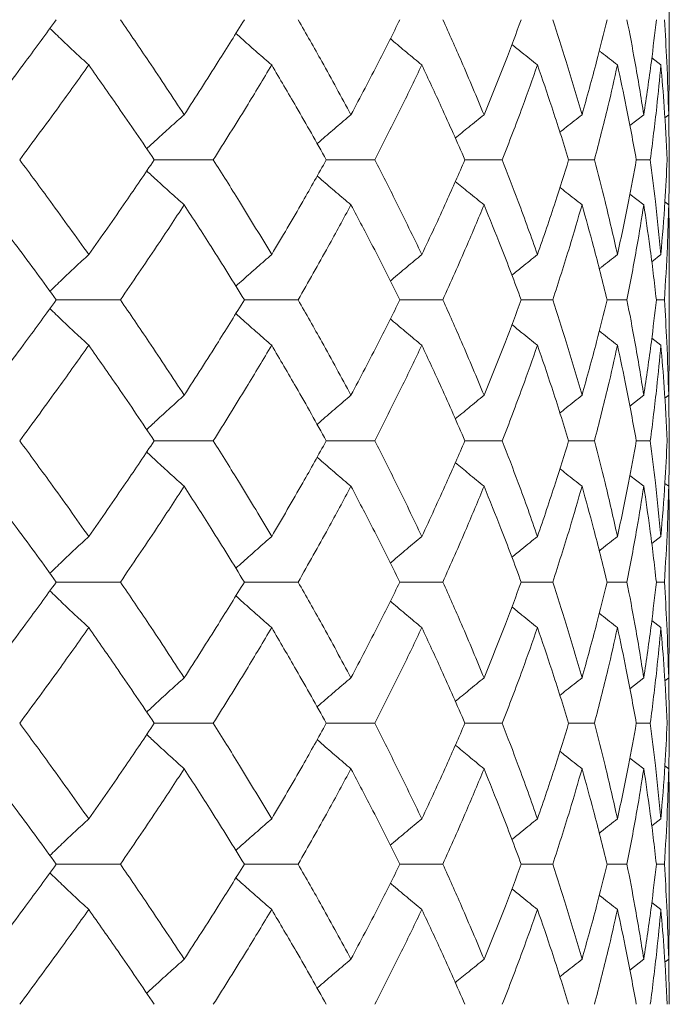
# Model space of a CAD drawing. Header units: inches. Extents: x -3.7 to 22.7, y -9.6 to 17.3.
# Tile 102 of 130: x 13.932 to 14.214, y -0.362 to 0.064. Entities that reach past the tile are written whole.
import ezdxf

# ---------------------------------------------------------------- set-up
doc = ezdxf.new("R2010")
doc.units = ezdxf.units.IN
doc.header["$MEASUREMENT"] = 0

msp = doc.modelspace()

# ---------------------------------------------------------------- linework, layer by layer
at = {"color": 7, "linetype": 'Continuous', "lineweight": 15}
for p, q in [((14.21354, 0.04384), (14.21354, 0.08481)), ((14.20993, 0.04471), (14.206, 0.04774)), ((14.21331, 0.02319), (14.21352, 0.04384)), ((14.20253, 0.02319), (14.19649, 0.01852)), ((14.21331, 0.02319), (14.21163, 0.0219)), ((14.21354, 0.00368), (14.21331, 0.02366)), ((13.99062, 0.00368), (14.01617, 0.00368)), ((14.06509, 0.00368), (14.08606, 0.00368)), ((14.12511, 0.00368), (14.14127, 0.00368)), ((14.17, 0.00368), (14.18118, 0.00368)), ((14.19929, 0.00368), (14.20536, 0.00368)), ((14.20253, -0.01582), (14.19652, -0.01118)), ((14.21331, -0.01582), (14.21167, -0.01456)), ((14.20993, -0.03734), (14.20595, -0.04041)), ((14.21354, -0.07745), (14.21354, -0.03647)), ((13.94821, -0.05694), (13.97596, -0.05694)), ((14.02962, -0.05694), (14.05291, -0.05694)), ((14.09695, -0.05694), (14.11554, -0.05694)), ((14.14948, -0.05694), (14.16316, -0.05694)), ((14.18662, -0.05694), (14.19525, -0.05694)), ((14.20798, -0.05694), (14.21146, -0.05694)), ((14.20993, -0.07657), (14.206, -0.07353)), ((14.21331, -0.09821), (14.21352, -0.07745)), ((14.21354, -0.11789), (14.21331, -0.09774)), ((14.20253, -0.09821), (14.19649, -0.10292)), ((14.21331, -0.09821), (14.21163, -0.09951)), ((13.99062, -0.11789), (14.01617, -0.11789)), ((14.06509, -0.11789), (14.08606, -0.11789)), ((14.12511, -0.11789), (14.14127, -0.11789)), ((14.17, -0.11789), (14.18118, -0.11789)), ((14.19929, -0.11789), (14.20536, -0.11789)), ((14.20253, -0.1376), (14.19652, -0.13291)), ((14.21331, -0.1376), (14.21167, -0.13633)), ((14.20993, -0.1593), (14.20596, -0.16238)), ((14.21354, -0.19962), (14.21354, -0.15842)), ((13.94821, -0.17902), (13.97596, -0.17902)), ((14.02962, -0.17902), (14.05291, -0.17902)), ((14.09695, -0.17902), (14.11554, -0.17902)), ((14.14948, -0.17902), (14.16316, -0.17902)), ((14.18662, -0.17902), (14.19525, -0.17902)), ((14.20798, -0.17902), (14.21146, -0.17902)), ((14.20993, -0.19874), (14.206, -0.19569)), ((14.21331, -0.22044), (14.21352, -0.19962)), ((14.20253, -0.22044), (14.19649, -0.22515)), ((14.21331, -0.22044), (14.21163, -0.22174)), ((14.21354, -0.24014), (14.21331, -0.21996)), ((13.99062, -0.24014), (14.01617, -0.24014)), ((14.06509, -0.24014), (14.08606, -0.24014)), ((14.12511, -0.24014), (14.14127, -0.24014)), ((14.17, -0.24014), (14.18118, -0.24014)), ((14.19929, -0.24014), (14.20536, -0.24014)), ((14.20253, -0.25983), (14.19652, -0.25515)), ((14.21331, -0.25983), (14.21167, -0.25856)), ((14.21354, -0.32156), (14.21354, -0.28059)), ((14.20993, -0.28146), (14.20596, -0.28454)), ((13.94821, -0.3011), (13.97596, -0.3011)), ((14.02962, -0.3011), (14.05291, -0.3011)), ((14.09695, -0.3011), (14.11554, -0.3011)), ((14.14948, -0.3011), (14.16316, -0.3011)), ((14.18662, -0.3011), (14.19525, -0.3011)), ((14.20798, -0.3011), (14.21146, -0.3011)), ((14.20993, -0.32069), (14.206, -0.31766)), ((14.21331, -0.34221), (14.21352, -0.32156)), ((14.20253, -0.34221), (14.19649, -0.34688)), ((14.21331, -0.34221), (14.21163, -0.3435)), ((14.21354, -0.36172), (14.21332, -0.34238))]:
    msp.add_line(p, q, dxfattribs=at)
for points, knots in [([(13.9176, 0.02319), (13.92342, 0.03085), (13.93381, 0.04454), (13.94381, 0.05826), (13.94821, 0.0643)], [0, 0, 0, 0, 0.559527, 1, 1, 1, 1]), ([(14.00358, 0.02319), (13.99853, 0.03085), (13.9895, 0.04454), (13.9801, 0.05826), (13.97596, 0.0643)], [0, 0, 0, 0, 0.559527, 1, 1, 1, 1]), ([(14.00358, 0.02319), (14.00854, 0.03085), (14.01742, 0.04454), (14.02589, 0.05826), (14.02962, 0.0643)], [0, 0, 0, 0, 0.559527, 1, 1, 1, 1]), ([(14.07577, 0.02319), (14.07161, 0.03085), (14.06419, 0.04454), (14.05636, 0.05826), (14.05291, 0.0643)], [0, 0, 0, 0, 0.559527, 1, 1, 1, 1]), ([(14.07577, 0.02319), (14.07983, 0.03085), (14.0871, 0.04454), (14.09394, 0.05826), (14.09695, 0.0643)], [0, 0, 0, 0, 0.559527, 1, 1, 1, 1]), ([(14.13338, 0.02319), (14.13017, 0.03085), (14.12443, 0.04454), (14.11826, 0.05826), (14.11554, 0.0643)], [0, 0, 0, 0, 0.559527, 1, 1, 1, 1]), ([(14.13338, 0.02319), (14.1365, 0.03085), (14.14208, 0.04454), (14.14722, 0.05826), (14.14948, 0.0643)], [0, 0, 0, 0, 0.559527, 1, 1, 1, 1]), ([(14.17579, 0.02319), (14.17356, 0.03085), (14.16956, 0.04454), (14.16512, 0.05826), (14.16316, 0.0643)], [0, 0, 0, 0, 0.5595273, 1, 1, 1, 1]), ([(14.17579, 0.02319), (14.17794, 0.03085), (14.18177, 0.04454), (14.18514, 0.05826), (14.18662, 0.0643)], [0, 0, 0, 0, 0.559527, 1, 1, 1, 1]), ([(14.20253, 0.02319), (14.2013, 0.03085), (14.19909, 0.04454), (14.19643, 0.05826), (14.19525, 0.0643)], [0, 0, 0, 0, 0.559527, 1, 1, 1, 1]), ([(14.20253, 0.02319), (14.20367, 0.03085), (14.20571, 0.04454), (14.20729, 0.05826), (14.20798, 0.0643)], [0, 0, 0, 0, 0.559527, 1, 1, 1, 1]), ([(14.21331, 0.02319), (14.21309, 0.03085), (14.21269, 0.04454), (14.21184, 0.05826), (14.21146, 0.0643)], [0, 0, 0, 0, 0.559527, 1, 1, 1, 1]), ([(13.96226, 0.04471), (13.96031, 0.04651), (13.95642, 0.05011), (13.95082, 0.05538), (13.94718, 0.05888), (13.94546, 0.06054)], [0, 0, 0, 0, 0.344955, 0.68991, 1, 1, 1, 1]), ([(14.04145, 0.04471), (14.03938, 0.04651), (14.03523, 0.05011), (14.03006, 0.05467), (14.02698, 0.05745), (14.02594, 0.05839)], [0, 0, 0, 0, 0.398509, 0.7970181, 1, 1, 1, 1]), ([(14.10644, 0.04471), (14.10427, 0.04651), (14.09992, 0.05011), (14.09538, 0.05391), (14.09303, 0.05593), (14.09282, 0.0561)], [0, 0, 0, 0, 0.4773655, 0.954731, 1, 1, 1, 1]), ([(14.15652, 0.04471), (14.15426, 0.0465), (14.15055, 0.04946), (14.14687, 0.05246), (14.14543, 0.05363)], [0, 0, 0, 0, 0.608395, 1, 1, 1, 1]), ([(14.19114, 0.04471), (14.18883, 0.0465), (14.18619, 0.04855), (14.18358, 0.05062), (14.18326, 0.05088)], [0, 0, 0, 0, 0.877599, 1, 1, 1, 1]), ([(13.93236, 0.00368), (13.93804, 0.01132), (13.9482, 0.02498), (13.95796, 0.03867), (13.96226, 0.04471)], [0, 0, 0, 0, 0.559462, 1, 1, 1, 1]), ([(13.99062, 0.00368), (13.98543, 0.01132), (13.97616, 0.02498), (13.96651, 0.03867), (13.96226, 0.04471)], [0, 0, 0, 0, 0.559462, 1, 1, 1, 1]), ([(14.01617, 0.00368), (14.021, 0.01132), (14.02962, 0.02498), (14.03783, 0.03867), (14.04145, 0.04471)], [0, 0, 0, 0, 0.559462, 1, 1, 1, 1]), ([(14.06509, 0.00368), (14.06079, 0.01132), (14.0531, 0.02498), (14.04501, 0.03867), (14.04145, 0.04471)], [0, 0, 0, 0, 0.559462, 1, 1, 1, 1]), ([(14.08606, 0.00368), (14.08998, 0.01132), (14.09698, 0.02498), (14.10355, 0.03867), (14.10644, 0.04471)], [0, 0, 0, 0, 0.559462, 1, 1, 1, 1]), ([(14.12511, 0.00368), (14.12174, 0.01132), (14.11572, 0.02498), (14.10928, 0.03867), (14.10644, 0.04471)], [0, 0, 0, 0, 0.559462, 1, 1, 1, 1]), ([(14.14127, 0.00368), (14.14423, 0.01132), (14.14953, 0.02498), (14.15438, 0.03867), (14.15652, 0.04471)], [0, 0, 0, 0, 0.559462, 1, 1, 1, 1]), ([(14.17, 0.00368), (14.16761, 0.01132), (14.16332, 0.02498), (14.1586, 0.03867), (14.15652, 0.04471)], [0, 0, 0, 0, 0.559462, 1, 1, 1, 1]), ([(14.18118, 0.00368), (14.18316, 0.01132), (14.1867, 0.02498), (14.18979, 0.03867), (14.19114, 0.04471)], [0, 0, 0, 0, 0.559462, 1, 1, 1, 1]), ([(14.19929, 0.00368), (14.1979, 0.01132), (14.1954, 0.02498), (14.19244, 0.03867), (14.19114, 0.04471)], [0, 0, 0, 0, 0.559462, 1, 1, 1, 1]), ([(14.20536, 0.00368), (14.20633, 0.01132), (14.20808, 0.02498), (14.20936, 0.03867), (14.20993, 0.04471)], [0, 0, 0, 0, 0.559462, 1, 1, 1, 1]), ([(14.21266, 0.00368), (14.21227, 0.01132), (14.21158, 0.02498), (14.21043, 0.03867), (14.20993, 0.04471)], [0, 0, 0, 0, 0.559462, 1, 1, 1, 1]), ([(14.00358, 0.02319), (14.00156, 0.02139), (13.99754, 0.0178), (13.99212, 0.0129), (13.98874, 0.00977), (13.98735, 0.00847)], [0, 0, 0, 0, 0.369977, 0.739953, 1, 1, 1, 1]), ([(14.07577, 0.02319), (14.07364, 0.02139), (14.06938, 0.01779), (14.0645, 0.01362), (14.06176, 0.01123), (14.06112, 0.01067)], [0, 0, 0, 0, 0.434088, 0.868175, 1, 1, 1, 1]), ([(14.13338, 0.02319), (14.13116, 0.02139), (14.127, 0.01803), (14.12286, 0.01462), (14.12093, 0.01303)], [0, 0, 0, 0, 0.533578, 1, 1, 1, 1]), ([(14.17579, 0.02319), (14.1735, 0.02139), (14.17029, 0.01888), (14.16711, 0.01633), (14.1662, 0.01561)], [0, 0, 0, 0, 0.713818, 1, 1, 1, 1]), ([(13.96226, -0.03734), (13.95678, -0.02967), (13.947, -0.01598), (13.93683, -0.00232), (13.93236, 0.00368)], [0, 0, 0, 0, 0.560541, 1, 1, 1, 1]), ([(13.96226, -0.03734), (13.96766, -0.02967), (13.97729, -0.01598), (13.98655, -0.00232), (13.99062, 0.00368)], [0, 0, 0, 0, 0.5605414, 1, 1, 1, 1]), ([(14.04145, -0.03734), (14.03684, -0.02967), (14.02861, -0.01598), (14.01997, -0.00232), (14.01617, 0.00368)], [0, 0, 0, 0, 0.560541, 1, 1, 1, 1]), ([(14.04145, -0.03734), (14.04597, -0.02967), (14.05405, -0.01598), (14.06172, -0.00232), (14.06509, 0.00368)], [0, 0, 0, 0, 0.560541, 1, 1, 1, 1]), ([(14.10644, -0.03734), (14.10275, -0.02967), (14.09617, -0.01598), (14.08915, -0.00232), (14.08606, 0.00368)], [0, 0, 0, 0, 0.560541, 1, 1, 1, 1]), ([(14.10644, -0.03734), (14.11004, -0.02967), (14.11647, -0.01598), (14.12247, -0.00232), (14.12511, 0.00368)], [0, 0, 0, 0, 0.560541, 1, 1, 1, 1]), ([(14.15652, -0.03734), (14.15379, -0.02967), (14.14892, -0.01598), (14.1436, -0.00232), (14.14127, 0.00368)], [0, 0, 0, 0, 0.560541, 1, 1, 1, 1]), ([(14.15652, -0.03734), (14.15916, -0.02967), (14.16386, -0.01598), (14.16813, -0.00232), (14.17, 0.00368)], [0, 0, 0, 0, 0.560541, 1, 1, 1, 1]), ([(14.19114, -0.03734), (14.1894, -0.02967), (14.1863, -0.01598), (14.18274, -0.00232), (14.18118, 0.00368)], [0, 0, 0, 0, 0.560541, 1, 1, 1, 1]), ([(14.19114, -0.03734), (14.19279, -0.02967), (14.19572, -0.01598), (14.1982, -0.00232), (14.19929, 0.00368)], [0, 0, 0, 0, 0.560541, 1, 1, 1, 1]), ([(14.20993, -0.03734), (14.2092, -0.02967), (14.2079, -0.01598), (14.20613, -0.00232), (14.20536, 0.00368)], [0, 0, 0, 0, 0.560541, 1, 1, 1, 1]), ([(14.20993, -0.03734), (14.21056, -0.02967), (14.21169, -0.01598), (14.21236, -0.00232), (14.21266, 0.00368)], [0, 0, 0, 0, 0.560541, 1, 1, 1, 1]), ([(14.21334, -0.01575), (14.21336, -0.01527), (14.21356, -0.00879), (14.21355, -0.00232), (14.21354, 0.00368)], [0, 0, 0, 0, 0.072764, 1, 1, 1, 1]), ([(14.00358, -0.01582), (14.00156, -0.01403), (13.99754, -0.01043), (13.99213, -0.00553), (13.98875, -0.00241), (13.98735, -0.00112)], [0, 0, 0, 0, 0.370116, 0.740232, 1, 1, 1, 1]), ([(14.07577, -0.01582), (14.07364, -0.01403), (14.06938, -0.01043), (14.0645, -0.00626), (14.06177, -0.00387), (14.06113, -0.00332)], [0, 0, 0, 0, 0.434401, 0.868802, 1, 1, 1, 1]), ([(14.13338, -0.01582), (14.13116, -0.01403), (14.127, -0.01067), (14.12287, -0.00726), (14.12095, -0.00568)], [0, 0, 0, 0, 0.534283, 1, 1, 1, 1]), ([(14.17579, -0.01582), (14.1735, -0.01403), (14.1703, -0.01152), (14.16712, -0.00898), (14.16622, -0.00826)], [0, 0, 0, 0, 0.715611, 1, 1, 1, 1]), ([(13.94821, -0.05694), (13.9426, -0.04925), (13.93258, -0.03553), (13.92218, -0.02184), (13.9176, -0.01582)], [0, 0, 0, 0, 0.560476, 1, 1, 1, 1]), ([(13.97596, -0.05694), (13.98122, -0.04925), (13.99061, -0.03553), (13.99962, -0.02184), (14.00358, -0.01582)], [0, 0, 0, 0, 0.560476, 1, 1, 1, 1]), ([(14.02962, -0.05694), (14.02486, -0.04925), (14.01638, -0.03553), (14.00749, -0.02184), (14.00358, -0.01582)], [0, 0, 0, 0, 0.560476, 1, 1, 1, 1]), ([(14.05291, -0.05694), (14.05729, -0.04925), (14.0651, -0.03553), (14.07251, -0.02184), (14.07577, -0.01582)], [0, 0, 0, 0, 0.560476, 1, 1, 1, 1]), ([(14.09695, -0.05694), (14.09311, -0.04925), (14.08625, -0.03553), (14.07897, -0.02184), (14.07577, -0.01582)], [0, 0, 0, 0, 0.560476, 1, 1, 1, 1]), ([(14.11554, -0.05694), (14.11899, -0.04925), (14.12514, -0.03553), (14.13087, -0.02184), (14.13338, -0.01582)], [0, 0, 0, 0, 0.560476, 1, 1, 1, 1]), ([(14.14948, -0.05694), (14.14659, -0.04925), (14.14144, -0.03553), (14.13584, -0.02184), (14.13338, -0.01582)], [0, 0, 0, 0, 0.560476, 1, 1, 1, 1]), ([(14.16316, -0.05694), (14.16564, -0.04925), (14.17006, -0.03553), (14.17404, -0.02184), (14.17579, -0.01582)], [0, 0, 0, 0, 0.560476, 1, 1, 1, 1]), ([(14.18662, -0.05694), (14.18472, -0.04925), (14.18133, -0.03553), (14.17748, -0.02184), (14.17579, -0.01582)], [0, 0, 0, 0, 0.560476, 1, 1, 1, 1]), ([(14.19525, -0.05694), (14.19673, -0.04925), (14.19938, -0.03553), (14.20157, -0.02184), (14.20253, -0.01582)], [0, 0, 0, 0, 0.560476, 1, 1, 1, 1]), ([(14.20798, -0.05694), (14.20709, -0.04925), (14.20549, -0.03553), (14.20344, -0.02184), (14.20253, -0.01582)], [0, 0, 0, 0, 0.5604762, 1, 1, 1, 1]), ([(14.21146, -0.05694), (14.21193, -0.04925), (14.21277, -0.03553), (14.21314, -0.02184), (14.21331, -0.01582)], [0, 0, 0, 0, 0.560476, 1, 1, 1, 1]), ([(14.21351, -0.03647), (14.21352, -0.03561), (14.2136, -0.02872), (14.21345, -0.02184), (14.21331, -0.01582)], [0, 0, 0, 0, 0.125443, 1, 1, 1, 1]), ([(13.96226, -0.03734), (13.96031, -0.03914), (13.95642, -0.04274), (13.95081, -0.04802), (13.94717, -0.05152), (13.94545, -0.05318)], [0, 0, 0, 0, 0.344847, 0.689695, 1, 1, 1, 1]), ([(14.04145, -0.03734), (14.03938, -0.03914), (14.03523, -0.04274), (14.03006, -0.0473), (14.02697, -0.05009), (14.02593, -0.05103)], [0, 0, 0, 0, 0.398265, 0.796529, 1, 1, 1, 1]), ([(14.10644, -0.03734), (14.10427, -0.03914), (14.09992, -0.04275), (14.09537, -0.04655), (14.09302, -0.04857), (14.09281, -0.04875)], [0, 0, 0, 0, 0.4768413, 0.9536826, 1, 1, 1, 1]), ([(14.15652, -0.03734), (14.15426, -0.03914), (14.15055, -0.0421), (14.14686, -0.0451), (14.14541, -0.04628)], [0, 0, 0, 0, 0.607204, 1, 1, 1, 1]), ([(14.19114, -0.03734), (14.18883, -0.03914), (14.18618, -0.04119), (14.18356, -0.04328), (14.18323, -0.04354)], [0, 0, 0, 0, 0.874238, 1, 1, 1, 1]), ([(13.9176, -0.09821), (13.92342, -0.09049), (13.9338, -0.07673), (13.94381, -0.06298), (13.94821, -0.05694)], [0, 0, 0, 0, 0.560339, 1, 1, 1, 1]), ([(14.00358, -0.09821), (13.99853, -0.09049), (13.98951, -0.07673), (13.9801, -0.06298), (13.97596, -0.05694)], [0, 0, 0, 0, 0.560339, 1, 1, 1, 1]), ([(14.00358, -0.09821), (14.00855, -0.09049), (14.01741, -0.07673), (14.02589, -0.06298), (14.02962, -0.05694)], [0, 0, 0, 0, 0.560339, 1, 1, 1, 1]), ([(14.07577, -0.09821), (14.07161, -0.09049), (14.0642, -0.07673), (14.05636, -0.06298), (14.05291, -0.05694)], [0, 0, 0, 0, 0.560339, 1, 1, 1, 1]), ([(14.07577, -0.09821), (14.07984, -0.09049), (14.0871, -0.07673), (14.09394, -0.06298), (14.09695, -0.05694)], [0, 0, 0, 0, 0.560339, 1, 1, 1, 1]), ([(14.13338, -0.09821), (14.13017, -0.09049), (14.12443, -0.07673), (14.11826, -0.06298), (14.11554, -0.05694)], [0, 0, 0, 0, 0.560339, 1, 1, 1, 1]), ([(14.13338, -0.09821), (14.13651, -0.09049), (14.14208, -0.07673), (14.14722, -0.06298), (14.14948, -0.05694)], [0, 0, 0, 0, 0.560339, 1, 1, 1, 1]), ([(14.17579, -0.09821), (14.17356, -0.09049), (14.16956, -0.07673), (14.16512, -0.06298), (14.16316, -0.05694)], [0, 0, 0, 0, 0.560339, 1, 1, 1, 1]), ([(14.17579, -0.09821), (14.17794, -0.09049), (14.18176, -0.07673), (14.18514, -0.06298), (14.18662, -0.05694)], [0, 0, 0, 0, 0.560339, 1, 1, 1, 1]), ([(14.20253, -0.09821), (14.2013, -0.09049), (14.19909, -0.07673), (14.19642, -0.06298), (14.19525, -0.05694)], [0, 0, 0, 0, 0.560339, 1, 1, 1, 1]), ([(14.20253, -0.09821), (14.20367, -0.09049), (14.20571, -0.07673), (14.20729, -0.06298), (14.20798, -0.05694)], [0, 0, 0, 0, 0.560339, 1, 1, 1, 1]), ([(14.21331, -0.09821), (14.21309, -0.09049), (14.21269, -0.07673), (14.21184, -0.06298), (14.21146, -0.05694)], [0, 0, 0, 0, 0.560339, 1, 1, 1, 1]), ([(13.96226, -0.07657), (13.96032, -0.07477), (13.95643, -0.07116), (13.95082, -0.06588), (13.94718, -0.06237), (13.94546, -0.0607)], [0, 0, 0, 0, 0.344722, 0.689444, 1, 1, 1, 1]), ([(14.04145, -0.07657), (14.03938, -0.07477), (14.03524, -0.07116), (14.03007, -0.06659), (14.02699, -0.0638), (14.02594, -0.06286)], [0, 0, 0, 0, 0.398231, 0.796462, 1, 1, 1, 1]), ([(14.10644, -0.07657), (14.10427, -0.07477), (14.09992, -0.07116), (14.09538, -0.06735), (14.09303, -0.06533), (14.09283, -0.06515)], [0, 0, 0, 0, 0.477008, 0.954016, 1, 1, 1, 1]), ([(14.15652, -0.07657), (14.15427, -0.07477), (14.15056, -0.0718), (14.14688, -0.0688), (14.14543, -0.06762)], [0, 0, 0, 0, 0.607895, 1, 1, 1, 1]), ([(14.19114, -0.07657), (14.18883, -0.07477), (14.1862, -0.07272), (14.18358, -0.07064), (14.18326, -0.07038)], [0, 0, 0, 0, 0.876774, 1, 1, 1, 1]), ([(13.93236, -0.11789), (13.93805, -0.11017), (13.94819, -0.09639), (13.95796, -0.08262), (13.96226, -0.07657)], [0, 0, 0, 0, 0.560274, 1, 1, 1, 1]), ([(13.99062, -0.11789), (13.98543, -0.11017), (13.97617, -0.09639), (13.96651, -0.08262), (13.96226, -0.07657)], [0, 0, 0, 0, 0.560274, 1, 1, 1, 1]), ([(14.01617, -0.11789), (14.021, -0.11017), (14.02962, -0.09639), (14.03783, -0.08262), (14.04145, -0.07657)], [0, 0, 0, 0, 0.5602736, 1, 1, 1, 1]), ([(14.06509, -0.11789), (14.06079, -0.11017), (14.05311, -0.09639), (14.04501, -0.08262), (14.04145, -0.07657)], [0, 0, 0, 0, 0.560274, 1, 1, 1, 1]), ([(14.08606, -0.11789), (14.08998, -0.11017), (14.09698, -0.09639), (14.10355, -0.08262), (14.10644, -0.07657)], [0, 0, 0, 0, 0.5602736, 1, 1, 1, 1]), ([(14.12511, -0.11789), (14.12174, -0.11017), (14.11572, -0.09639), (14.10928, -0.08262), (14.10644, -0.07657)], [0, 0, 0, 0, 0.560274, 1, 1, 1, 1]), ([(14.14127, -0.11789), (14.14423, -0.11017), (14.14953, -0.09639), (14.15439, -0.08262), (14.15652, -0.07657)], [0, 0, 0, 0, 0.5602736, 1, 1, 1, 1]), ([(14.17, -0.11789), (14.16761, -0.11017), (14.16333, -0.09639), (14.1586, -0.08262), (14.15652, -0.07657)], [0, 0, 0, 0, 0.560274, 1, 1, 1, 1]), ([(14.18118, -0.11789), (14.18316, -0.11017), (14.1867, -0.09639), (14.18979, -0.08262), (14.19114, -0.07657)], [0, 0, 0, 0, 0.5602736, 1, 1, 1, 1]), ([(14.19929, -0.11789), (14.1979, -0.11017), (14.1954, -0.09639), (14.19244, -0.08262), (14.19114, -0.07657)], [0, 0, 0, 0, 0.560274, 1, 1, 1, 1]), ([(14.20536, -0.11789), (14.20633, -0.11017), (14.20808, -0.09639), (14.20936, -0.08262), (14.20993, -0.07657)], [0, 0, 0, 0, 0.560274, 1, 1, 1, 1]), ([(14.21266, -0.11789), (14.21227, -0.11017), (14.21158, -0.09639), (14.21043, -0.08262), (14.20993, -0.07657)], [0, 0, 0, 0, 0.5602736, 1, 1, 1, 1]), ([(14.00358, -0.09821), (14.00157, -0.10001), (13.99755, -0.10363), (13.99214, -0.10857), (13.98875, -0.11174), (13.98734, -0.11306)], [0, 0, 0, 0, 0.368669, 0.737339, 1, 1, 1, 1]), ([(14.07577, -0.09821), (14.07365, -0.10001), (14.0694, -0.10363), (14.06452, -0.10784), (14.06177, -0.11026), (14.06112, -0.11084)], [0, 0, 0, 0, 0.432564, 0.865127, 1, 1, 1, 1]), ([(14.13338, -0.09821), (14.13117, -0.10001), (14.127, -0.10341), (14.12287, -0.10685), (14.12093, -0.10846)], [0, 0, 0, 0, 0.531737, 1, 1, 1, 1]), ([(14.17579, -0.09821), (14.17351, -0.10001), (14.1703, -0.10255), (14.16711, -0.10511), (14.16619, -0.10586)], [0, 0, 0, 0, 0.711401, 1, 1, 1, 1]), ([(13.96226, -0.1593), (13.95678, -0.15156), (13.947, -0.13776), (13.93683, -0.12396), (13.93236, -0.11789)], [0, 0, 0, 0, 0.560136, 1, 1, 1, 1]), ([(13.96226, -0.1593), (13.96766, -0.15156), (13.9773, -0.13776), (13.98655, -0.12396), (13.99062, -0.11789)], [0, 0, 0, 0, 0.560136, 1, 1, 1, 1]), ([(14.04145, -0.1593), (14.03684, -0.15156), (14.02861, -0.13776), (14.01997, -0.12396), (14.01617, -0.11789)], [0, 0, 0, 0, 0.560136, 1, 1, 1, 1]), ([(14.04145, -0.1593), (14.04597, -0.15156), (14.05405, -0.13776), (14.06172, -0.12396), (14.06509, -0.11789)], [0, 0, 0, 0, 0.560136, 1, 1, 1, 1]), ([(14.10644, -0.1593), (14.10275, -0.15156), (14.09616, -0.13776), (14.08915, -0.12396), (14.08606, -0.11789)], [0, 0, 0, 0, 0.560136, 1, 1, 1, 1]), ([(14.10644, -0.1593), (14.11004, -0.15156), (14.11647, -0.13776), (14.12247, -0.12396), (14.12511, -0.11789)], [0, 0, 0, 0, 0.560136, 1, 1, 1, 1]), ([(14.15652, -0.1593), (14.15379, -0.15156), (14.14892, -0.13776), (14.1436, -0.12396), (14.14127, -0.11789)], [0, 0, 0, 0, 0.560136, 1, 1, 1, 1]), ([(14.15652, -0.1593), (14.15916, -0.15156), (14.16387, -0.13776), (14.16813, -0.12396), (14.17, -0.11789)], [0, 0, 0, 0, 0.560136, 1, 1, 1, 1]), ([(14.19114, -0.1593), (14.18941, -0.15156), (14.1863, -0.13776), (14.18274, -0.12396), (14.18118, -0.11789)], [0, 0, 0, 0, 0.560136, 1, 1, 1, 1]), ([(14.19114, -0.1593), (14.19279, -0.15156), (14.19572, -0.13776), (14.1982, -0.12396), (14.19929, -0.11789)], [0, 0, 0, 0, 0.560136, 1, 1, 1, 1]), ([(14.20993, -0.1593), (14.2092, -0.15156), (14.2079, -0.13776), (14.20613, -0.12396), (14.20536, -0.11789)], [0, 0, 0, 0, 0.560136, 1, 1, 1, 1]), ([(14.20993, -0.1593), (14.21056, -0.15156), (14.21169, -0.13776), (14.21236, -0.12396), (14.21266, -0.11789)], [0, 0, 0, 0, 0.560136, 1, 1, 1, 1]), ([(14.21334, -0.13752), (14.21336, -0.13705), (14.21356, -0.1305), (14.21355, -0.12396), (14.21354, -0.11789)], [0, 0, 0, 0, 0.0724258, 1, 1, 1, 1]), ([(14.00358, -0.1376), (14.00157, -0.13579), (13.99756, -0.13218), (13.99215, -0.12723), (13.98876, -0.12406), (13.98735, -0.12274)], [0, 0, 0, 0, 0.368702, 0.737405, 1, 1, 1, 1]), ([(14.07577, -0.1376), (14.07365, -0.13579), (14.0694, -0.13217), (14.06452, -0.12796), (14.06178, -0.12554), (14.06113, -0.12497)], [0, 0, 0, 0, 0.432755, 0.865511, 1, 1, 1, 1]), ([(14.13338, -0.1376), (14.13117, -0.13579), (14.12701, -0.1324), (14.12288, -0.12896), (14.12095, -0.12735)], [0, 0, 0, 0, 0.532289, 1, 1, 1, 1]), ([(14.17579, -0.1376), (14.17351, -0.13579), (14.17031, -0.13326), (14.16713, -0.1307), (14.16622, -0.12996)], [0, 0, 0, 0, 0.712979, 1, 1, 1, 1]), ([(13.94821, -0.17902), (13.9426, -0.17128), (13.93258, -0.15748), (13.92218, -0.14367), (13.9176, -0.1376)], [0, 0, 0, 0, 0.560071, 1, 1, 1, 1]), ([(13.97596, -0.17902), (13.98122, -0.17128), (13.99061, -0.15748), (13.99962, -0.14367), (14.00358, -0.1376)], [0, 0, 0, 0, 0.560071, 1, 1, 1, 1]), ([(14.02962, -0.17902), (14.02486, -0.17128), (14.01638, -0.15748), (14.00749, -0.14367), (14.00358, -0.1376)], [0, 0, 0, 0, 0.560071, 1, 1, 1, 1]), ([(14.05291, -0.17902), (14.05729, -0.17128), (14.06511, -0.15748), (14.07251, -0.14367), (14.07577, -0.1376)], [0, 0, 0, 0, 0.560071, 1, 1, 1, 1]), ([(14.09695, -0.17902), (14.09311, -0.17128), (14.08625, -0.15748), (14.07897, -0.14367), (14.07577, -0.1376)], [0, 0, 0, 0, 0.5600706, 1, 1, 1, 1]), ([(14.11554, -0.17902), (14.11899, -0.17128), (14.12514, -0.15748), (14.13087, -0.14367), (14.13338, -0.1376)], [0, 0, 0, 0, 0.5600706, 1, 1, 1, 1]), ([(14.14948, -0.17902), (14.14659, -0.17128), (14.14144, -0.15748), (14.13584, -0.14367), (14.13338, -0.1376)], [0, 0, 0, 0, 0.560071, 1, 1, 1, 1]), ([(14.16316, -0.17902), (14.16564, -0.17128), (14.17007, -0.15748), (14.17404, -0.14367), (14.17579, -0.1376)], [0, 0, 0, 0, 0.560071, 1, 1, 1, 1]), ([(14.18662, -0.17902), (14.18472, -0.17128), (14.18133, -0.15748), (14.17748, -0.14367), (14.17579, -0.1376)], [0, 0, 0, 0, 0.560071, 1, 1, 1, 1]), ([(14.19525, -0.17902), (14.19673, -0.17128), (14.19938, -0.15748), (14.20157, -0.14367), (14.20253, -0.1376)], [0, 0, 0, 0, 0.560071, 1, 1, 1, 1]), ([(14.20798, -0.17902), (14.20709, -0.17128), (14.20549, -0.15748), (14.20344, -0.14367), (14.20253, -0.1376)], [0, 0, 0, 0, 0.5600706, 1, 1, 1, 1]), ([(14.21146, -0.17902), (14.21193, -0.17128), (14.21277, -0.15748), (14.21314, -0.14367), (14.21331, -0.1376)], [0, 0, 0, 0, 0.560071, 1, 1, 1, 1]), ([(14.21351, -0.15842), (14.21352, -0.15755), (14.2136, -0.15061), (14.21345, -0.14367), (14.21331, -0.1376)], [0, 0, 0, 0, 0.124909, 1, 1, 1, 1]), ([(13.96226, -0.1593), (13.96032, -0.1611), (13.95644, -0.16472), (13.95083, -0.17003), (13.94719, -0.17356), (13.94545, -0.17524)], [0, 0, 0, 0, 0.3440179, 0.6880359, 1, 1, 1, 1]), ([(14.04145, -0.1593), (14.03938, -0.1611), (14.03525, -0.16472), (14.03008, -0.16931), (14.02699, -0.17212), (14.02593, -0.17308)], [0, 0, 0, 0, 0.39731, 0.79462, 1, 1, 1, 1]), ([(14.10644, -0.1593), (14.10427, -0.1611), (14.09993, -0.16472), (14.09539, -0.16855), (14.09303, -0.17059), (14.09281, -0.17078)], [0, 0, 0, 0, 0.475697, 0.951395, 1, 1, 1, 1]), ([(14.15652, -0.1593), (14.15427, -0.1611), (14.15055, -0.16408), (14.14687, -0.16711), (14.14541, -0.1683)], [0, 0, 0, 0, 0.60574, 1, 1, 1, 1]), ([(14.19114, -0.1593), (14.18884, -0.1611), (14.18619, -0.16317), (14.18356, -0.16526), (14.18323, -0.16553)], [0, 0, 0, 0, 0.872101, 1, 1, 1, 1]), ([(13.9176, -0.22044), (13.92342, -0.21271), (13.9338, -0.1989), (13.94381, -0.18509), (13.94821, -0.17902)], [0, 0, 0, 0, 0.559933, 1, 1, 1, 1]), ([(13.96226, -0.19874), (13.96032, -0.19693), (13.95644, -0.19332), (13.95083, -0.18801), (13.94719, -0.18448), (13.94546, -0.1828)], [0, 0, 0, 0, 0.344118, 0.688236, 1, 1, 1, 1]), ([(14.00358, -0.22044), (13.99853, -0.21271), (13.98951, -0.1989), (13.9801, -0.18509), (13.97596, -0.17902)], [0, 0, 0, 0, 0.559933, 1, 1, 1, 1]), ([(14.00358, -0.22044), (14.00855, -0.21271), (14.01742, -0.1989), (14.02589, -0.18509), (14.02962, -0.17902)], [0, 0, 0, 0, 0.559933, 1, 1, 1, 1]), ([(14.07577, -0.22044), (14.07161, -0.21271), (14.06419, -0.1989), (14.05636, -0.18509), (14.05291, -0.17902)], [0, 0, 0, 0, 0.559933, 1, 1, 1, 1]), ([(14.07577, -0.22044), (14.07983, -0.21271), (14.0871, -0.1989), (14.09394, -0.18509), (14.09695, -0.17902)], [0, 0, 0, 0, 0.559933, 1, 1, 1, 1]), ([(14.13338, -0.22044), (14.13017, -0.21271), (14.12443, -0.1989), (14.11826, -0.18509), (14.11554, -0.17902)], [0, 0, 0, 0, 0.559933, 1, 1, 1, 1]), ([(14.13338, -0.22044), (14.13651, -0.21271), (14.14208, -0.1989), (14.14722, -0.18509), (14.14948, -0.17902)], [0, 0, 0, 0, 0.559933, 1, 1, 1, 1]), ([(14.17579, -0.22044), (14.17356, -0.21271), (14.16956, -0.1989), (14.16512, -0.18509), (14.16316, -0.17902)], [0, 0, 0, 0, 0.559933, 1, 1, 1, 1]), ([(14.17579, -0.22044), (14.17794, -0.21271), (14.18176, -0.1989), (14.18514, -0.18509), (14.18662, -0.17902)], [0, 0, 0, 0, 0.559933, 1, 1, 1, 1]), ([(14.20253, -0.22044), (14.2013, -0.21271), (14.19909, -0.1989), (14.19642, -0.18509), (14.19525, -0.17902)], [0, 0, 0, 0, 0.559933, 1, 1, 1, 1]), ([(14.20253, -0.22044), (14.20367, -0.21271), (14.20571, -0.1989), (14.20729, -0.18509), (14.20798, -0.17902)], [0, 0, 0, 0, 0.559933, 1, 1, 1, 1]), ([(14.21331, -0.22044), (14.21309, -0.21271), (14.21269, -0.1989), (14.21184, -0.18509), (14.21146, -0.17902)], [0, 0, 0, 0, 0.559933, 1, 1, 1, 1]), ([(14.04145, -0.19874), (14.03938, -0.19693), (14.03525, -0.19331), (14.03008, -0.18873), (14.02699, -0.18592), (14.02594, -0.18497)], [0, 0, 0, 0, 0.39754, 0.795081, 1, 1, 1, 1]), ([(14.10644, -0.19874), (14.10427, -0.19693), (14.09993, -0.19331), (14.09539, -0.18949), (14.09304, -0.18746), (14.09282, -0.18727)], [0, 0, 0, 0, 0.476197, 0.952395, 1, 1, 1, 1]), ([(14.15652, -0.19874), (14.15427, -0.19693), (14.15056, -0.19396), (14.14688, -0.19094), (14.14543, -0.18976)], [0, 0, 0, 0, 0.60689, 1, 1, 1, 1]), ([(14.19114, -0.19874), (14.18884, -0.19694), (14.1862, -0.19488), (14.18358, -0.19279), (14.18326, -0.19253)], [0, 0, 0, 0, 0.875383, 1, 1, 1, 1]), ([(13.93236, -0.24014), (13.93805, -0.23242), (13.94819, -0.21862), (13.95796, -0.20482), (13.96226, -0.19874)], [0, 0, 0, 0, 0.5598675, 1, 1, 1, 1]), ([(13.99062, -0.24014), (13.98543, -0.23242), (13.97616, -0.21862), (13.96651, -0.20482), (13.96226, -0.19874)], [0, 0, 0, 0, 0.559868, 1, 1, 1, 1]), ([(14.01617, -0.24014), (14.021, -0.23242), (14.02962, -0.21862), (14.03783, -0.20482), (14.04145, -0.19874)], [0, 0, 0, 0, 0.559868, 1, 1, 1, 1]), ([(14.06509, -0.24014), (14.06079, -0.23242), (14.0531, -0.21862), (14.04501, -0.20482), (14.04145, -0.19874)], [0, 0, 0, 0, 0.5598675, 1, 1, 1, 1]), ([(14.08606, -0.24014), (14.08998, -0.23242), (14.09698, -0.21862), (14.10355, -0.20482), (14.10644, -0.19874)], [0, 0, 0, 0, 0.559868, 1, 1, 1, 1]), ([(14.12511, -0.24014), (14.12174, -0.23242), (14.11572, -0.21862), (14.10928, -0.20482), (14.10644, -0.19874)], [0, 0, 0, 0, 0.559868, 1, 1, 1, 1]), ([(14.14127, -0.24014), (14.14423, -0.23242), (14.14953, -0.21862), (14.15438, -0.20482), (14.15652, -0.19874)], [0, 0, 0, 0, 0.559868, 1, 1, 1, 1]), ([(14.17, -0.24014), (14.16761, -0.23242), (14.16333, -0.21862), (14.1586, -0.20482), (14.15652, -0.19874)], [0, 0, 0, 0, 0.5598675, 1, 1, 1, 1]), ([(14.18118, -0.24014), (14.18316, -0.23242), (14.1867, -0.21862), (14.18979, -0.20482), (14.19114, -0.19874)], [0, 0, 0, 0, 0.559868, 1, 1, 1, 1]), ([(14.19929, -0.24014), (14.1979, -0.23242), (14.1954, -0.21862), (14.19244, -0.20482), (14.19114, -0.19874)], [0, 0, 0, 0, 0.559868, 1, 1, 1, 1]), ([(14.20536, -0.24014), (14.20633, -0.23242), (14.20808, -0.21862), (14.20936, -0.20482), (14.20993, -0.19874)], [0, 0, 0, 0, 0.559868, 1, 1, 1, 1]), ([(14.21266, -0.24014), (14.21227, -0.23242), (14.21158, -0.21862), (14.21043, -0.20482), (14.20993, -0.19874)], [0, 0, 0, 0, 0.559868, 1, 1, 1, 1]), ([(14.00358, -0.22044), (14.00157, -0.22224), (13.99756, -0.22586), (13.99214, -0.23081), (13.98875, -0.23398), (13.98734, -0.2353)], [0, 0, 0, 0, 0.368553, 0.737106, 1, 1, 1, 1]), ([(14.07577, -0.22044), (14.07365, -0.22225), (14.0694, -0.22586), (14.06452, -0.23007), (14.06177, -0.2325), (14.06112, -0.23308)], [0, 0, 0, 0, 0.432425, 0.864851, 1, 1, 1, 1]), ([(14.13338, -0.22044), (14.13117, -0.22224), (14.127, -0.22564), (14.12287, -0.22908), (14.12093, -0.2307)], [0, 0, 0, 0, 0.531557, 1, 1, 1, 1]), ([(14.17579, -0.22044), (14.17351, -0.22224), (14.1703, -0.22478), (14.16711, -0.22735), (14.16619, -0.22809)], [0, 0, 0, 0, 0.711142, 1, 1, 1, 1]), ([(13.96226, -0.28146), (13.95678, -0.27376), (13.94699, -0.25999), (13.93684, -0.24621), (13.93236, -0.24014)], [0, 0, 0, 0, 0.55973, 1, 1, 1, 1]), ([(13.96226, -0.28146), (13.96766, -0.27376), (13.9773, -0.25999), (13.98655, -0.24621), (13.99062, -0.24014)], [0, 0, 0, 0, 0.55973, 1, 1, 1, 1]), ([(14.04145, -0.28146), (14.03684, -0.27376), (14.02861, -0.25999), (14.01997, -0.24621), (14.01617, -0.24014)], [0, 0, 0, 0, 0.55973, 1, 1, 1, 1]), ([(14.04145, -0.28146), (14.04597, -0.27376), (14.05405, -0.25999), (14.06172, -0.24621), (14.06509, -0.24014)], [0, 0, 0, 0, 0.55973, 1, 1, 1, 1]), ([(14.10644, -0.28146), (14.10275, -0.27376), (14.09616, -0.25999), (14.08915, -0.24621), (14.08606, -0.24014)], [0, 0, 0, 0, 0.55973, 1, 1, 1, 1]), ([(14.10644, -0.28146), (14.11004, -0.27376), (14.11647, -0.25999), (14.12247, -0.24621), (14.12511, -0.24014)], [0, 0, 0, 0, 0.55973, 1, 1, 1, 1]), ([(14.15652, -0.28146), (14.15379, -0.27376), (14.14892, -0.25999), (14.1436, -0.24621), (14.14127, -0.24014)], [0, 0, 0, 0, 0.55973, 1, 1, 1, 1]), ([(14.15652, -0.28146), (14.15916, -0.27376), (14.16387, -0.25999), (14.16813, -0.24621), (14.17, -0.24014)], [0, 0, 0, 0, 0.55973, 1, 1, 1, 1]), ([(14.19114, -0.28146), (14.18941, -0.27376), (14.1863, -0.25999), (14.18274, -0.24621), (14.18118, -0.24014)], [0, 0, 0, 0, 0.55973, 1, 1, 1, 1]), ([(14.19114, -0.28146), (14.19279, -0.27376), (14.19572, -0.25999), (14.1982, -0.24621), (14.19929, -0.24014)], [0, 0, 0, 0, 0.55973, 1, 1, 1, 1]), ([(14.20993, -0.28146), (14.2092, -0.27376), (14.20789, -0.25999), (14.20613, -0.24621), (14.20536, -0.24014)], [0, 0, 0, 0, 0.55973, 1, 1, 1, 1]), ([(14.20993, -0.28146), (14.21056, -0.27376), (14.21169, -0.25999), (14.21236, -0.24621), (14.21266, -0.24014)], [0, 0, 0, 0, 0.55973, 1, 1, 1, 1]), ([(14.21332, -0.2605), (14.21334, -0.25978), (14.21356, -0.253), (14.21355, -0.24621), (14.21354, -0.24014)], [0, 0, 0, 0, 0.106178, 1, 1, 1, 1]), ([(14.00358, -0.25983), (14.00157, -0.25802), (13.99755, -0.25441), (13.99214, -0.24947), (13.98876, -0.2463), (13.98735, -0.24499)], [0, 0, 0, 0, 0.368829, 0.737658, 1, 1, 1, 1]), ([(14.07577, -0.25983), (14.07365, -0.25802), (14.0694, -0.25441), (14.06452, -0.2502), (14.06178, -0.24778), (14.06113, -0.24721)], [0, 0, 0, 0, 0.432912, 0.865823, 1, 1, 1, 1]), ([(14.13338, -0.25983), (14.13117, -0.25802), (14.12701, -0.25463), (14.12288, -0.2512), (14.12095, -0.24959)], [0, 0, 0, 0, 0.532499, 1, 1, 1, 1]), ([(14.17579, -0.25983), (14.17351, -0.25803), (14.17031, -0.2555), (14.16713, -0.25294), (14.16622, -0.2522)], [0, 0, 0, 0, 0.713291, 1, 1, 1, 1]), ([(13.94821, -0.3011), (13.9426, -0.2934), (13.93257, -0.27966), (13.92218, -0.26589), (13.9176, -0.25983)], [0, 0, 0, 0, 0.559665, 1, 1, 1, 1]), ([(13.97596, -0.3011), (13.98122, -0.2934), (13.99062, -0.27966), (13.99961, -0.26589), (14.00358, -0.25983)], [0, 0, 0, 0, 0.559665, 1, 1, 1, 1]), ([(14.02962, -0.3011), (14.02486, -0.2934), (14.01637, -0.27966), (14.00749, -0.26589), (14.00358, -0.25983)], [0, 0, 0, 0, 0.559665, 1, 1, 1, 1]), ([(14.05291, -0.3011), (14.05729, -0.2934), (14.06511, -0.27966), (14.07251, -0.26589), (14.07577, -0.25983)], [0, 0, 0, 0, 0.559665, 1, 1, 1, 1]), ([(14.09695, -0.3011), (14.09311, -0.2934), (14.08625, -0.27966), (14.07897, -0.26589), (14.07577, -0.25983)], [0, 0, 0, 0, 0.559665, 1, 1, 1, 1]), ([(14.11554, -0.3011), (14.11899, -0.2934), (14.12515, -0.27966), (14.13086, -0.26589), (14.13338, -0.25983)], [0, 0, 0, 0, 0.559665, 1, 1, 1, 1]), ([(14.14948, -0.3011), (14.14659, -0.2934), (14.14144, -0.27966), (14.13584, -0.26589), (14.13338, -0.25983)], [0, 0, 0, 0, 0.5596645, 1, 1, 1, 1]), ([(14.16316, -0.3011), (14.16564, -0.2934), (14.17007, -0.27966), (14.17404, -0.26589), (14.17579, -0.25983)], [0, 0, 0, 0, 0.5596645, 1, 1, 1, 1]), ([(14.18662, -0.3011), (14.18472, -0.2934), (14.18133, -0.27966), (14.17749, -0.26589), (14.17579, -0.25983)], [0, 0, 0, 0, 0.559665, 1, 1, 1, 1]), ([(14.19525, -0.3011), (14.19673, -0.2934), (14.19938, -0.27966), (14.20157, -0.26589), (14.20253, -0.25983)], [0, 0, 0, 0, 0.559665, 1, 1, 1, 1]), ([(14.20798, -0.3011), (14.20709, -0.2934), (14.20549, -0.27966), (14.20344, -0.26589), (14.20253, -0.25983)], [0, 0, 0, 0, 0.559665, 1, 1, 1, 1]), ([(14.21146, -0.3011), (14.21193, -0.2934), (14.21277, -0.27966), (14.21314, -0.26589), (14.21331, -0.25983)], [0, 0, 0, 0, 0.559665, 1, 1, 1, 1]), ([(14.21351, -0.28059), (14.21352, -0.27973), (14.2136, -0.27282), (14.21345, -0.26589), (14.21331, -0.25983)], [0, 0, 0, 0, 0.124375, 1, 1, 1, 1]), ([(13.96226, -0.28146), (13.96032, -0.28327), (13.95643, -0.28688), (13.95082, -0.29216), (13.94718, -0.29567), (13.94545, -0.29734)], [0, 0, 0, 0, 0.344629, 0.689258, 1, 1, 1, 1]), ([(14.04145, -0.28146), (14.03938, -0.28327), (14.03524, -0.28688), (14.03007, -0.29145), (14.02698, -0.29424), (14.02593, -0.29518)], [0, 0, 0, 0, 0.398014, 0.796028, 1, 1, 1, 1]), ([(14.10644, -0.28146), (14.10427, -0.28327), (14.09992, -0.28688), (14.09538, -0.29069), (14.09302, -0.29272), (14.09281, -0.2929)], [0, 0, 0, 0, 0.47653, 0.95306, 1, 1, 1, 1]), ([(14.15652, -0.28146), (14.15427, -0.28327), (14.15055, -0.28624), (14.14686, -0.28925), (14.14541, -0.29043)], [0, 0, 0, 0, 0.606782, 1, 1, 1, 1]), ([(14.19114, -0.28146), (14.18883, -0.28326), (14.18619, -0.28533), (14.18356, -0.28741), (14.18323, -0.28768)], [0, 0, 0, 0, 0.873558, 1, 1, 1, 1]), ([(13.9176, -0.34221), (13.92342, -0.33455), (13.93381, -0.32086), (13.94381, -0.30714), (13.94821, -0.3011)], [0, 0, 0, 0, 0.559527, 1, 1, 1, 1]), ([(14.00358, -0.34221), (13.99853, -0.33455), (13.9895, -0.32086), (13.9801, -0.30714), (13.97596, -0.3011)], [0, 0, 0, 0, 0.559527, 1, 1, 1, 1]), ([(14.00358, -0.34221), (14.00854, -0.33455), (14.01742, -0.32086), (14.02589, -0.30714), (14.02962, -0.3011)], [0, 0, 0, 0, 0.559527, 1, 1, 1, 1]), ([(14.07577, -0.34221), (14.07161, -0.33455), (14.06419, -0.32086), (14.05636, -0.30714), (14.05291, -0.3011)], [0, 0, 0, 0, 0.559527, 1, 1, 1, 1]), ([(14.07577, -0.34221), (14.07983, -0.33455), (14.0871, -0.32086), (14.09394, -0.30714), (14.09695, -0.3011)], [0, 0, 0, 0, 0.559527, 1, 1, 1, 1]), ([(14.13338, -0.34221), (14.13017, -0.33455), (14.12443, -0.32086), (14.11826, -0.30714), (14.11554, -0.3011)], [0, 0, 0, 0, 0.559527, 1, 1, 1, 1]), ([(14.13338, -0.34221), (14.1365, -0.33455), (14.14208, -0.32086), (14.14722, -0.30714), (14.14948, -0.3011)], [0, 0, 0, 0, 0.559527, 1, 1, 1, 1]), ([(14.17579, -0.34221), (14.17356, -0.33455), (14.16956, -0.32086), (14.16512, -0.30714), (14.16316, -0.3011)], [0, 0, 0, 0, 0.559527, 1, 1, 1, 1]), ([(14.17579, -0.34221), (14.17794, -0.33455), (14.18177, -0.32086), (14.18514, -0.30714), (14.18662, -0.3011)], [0, 0, 0, 0, 0.5595273, 1, 1, 1, 1]), ([(14.20253, -0.34221), (14.2013, -0.33455), (14.19909, -0.32086), (14.19643, -0.30714), (14.19525, -0.3011)], [0, 0, 0, 0, 0.559527, 1, 1, 1, 1]), ([(14.20253, -0.34221), (14.20367, -0.33455), (14.20571, -0.32086), (14.20729, -0.30714), (14.20798, -0.3011)], [0, 0, 0, 0, 0.559527, 1, 1, 1, 1]), ([(14.21331, -0.34221), (14.21309, -0.33455), (14.21269, -0.32086), (14.21184, -0.30714), (14.21146, -0.3011)], [0, 0, 0, 0, 0.559527, 1, 1, 1, 1]), ([(13.96226, -0.32069), (13.96031, -0.31889), (13.95642, -0.31529), (13.95082, -0.31002), (13.94718, -0.30652), (13.94546, -0.30486)], [0, 0, 0, 0, 0.344955, 0.68991, 1, 1, 1, 1]), ([(14.04145, -0.32069), (14.03938, -0.31889), (14.03523, -0.31529), (14.03006, -0.31073), (14.02698, -0.30795), (14.02594, -0.30701)], [0, 0, 0, 0, 0.398509, 0.797018, 1, 1, 1, 1]), ([(14.10644, -0.32069), (14.10427, -0.31889), (14.09992, -0.31529), (14.09538, -0.31149), (14.09303, -0.30947), (14.09282, -0.3093)], [0, 0, 0, 0, 0.477365, 0.954731, 1, 1, 1, 1]), ([(14.15652, -0.32069), (14.15426, -0.3189), (14.15055, -0.31594), (14.14687, -0.31294), (14.14543, -0.31177)], [0, 0, 0, 0, 0.608395, 1, 1, 1, 1]), ([(14.19114, -0.32069), (14.18883, -0.3189), (14.18619, -0.31685), (14.18358, -0.31478), (14.18326, -0.31452)], [0, 0, 0, 0, 0.877599, 1, 1, 1, 1]), ([(13.93236, -0.36172), (13.93804, -0.35408), (13.9482, -0.34042), (13.95796, -0.32673), (13.96226, -0.32069)], [0, 0, 0, 0, 0.559462, 1, 1, 1, 1]), ([(13.99062, -0.36172), (13.98543, -0.35408), (13.97616, -0.34042), (13.96651, -0.32673), (13.96226, -0.32069)], [0, 0, 0, 0, 0.559462, 1, 1, 1, 1]), ([(14.01617, -0.36172), (14.021, -0.35408), (14.02962, -0.34042), (14.03783, -0.32673), (14.04145, -0.32069)], [0, 0, 0, 0, 0.559462, 1, 1, 1, 1]), ([(14.06509, -0.36172), (14.06079, -0.35408), (14.0531, -0.34042), (14.04501, -0.32673), (14.04145, -0.32069)], [0, 0, 0, 0, 0.559462, 1, 1, 1, 1]), ([(14.08606, -0.36172), (14.08998, -0.35408), (14.09698, -0.34042), (14.10355, -0.32673), (14.10644, -0.32069)], [0, 0, 0, 0, 0.559462, 1, 1, 1, 1]), ([(14.12511, -0.36172), (14.12174, -0.35408), (14.11572, -0.34042), (14.10928, -0.32673), (14.10644, -0.32069)], [0, 0, 0, 0, 0.559462, 1, 1, 1, 1]), ([(14.14127, -0.36172), (14.14423, -0.35408), (14.14953, -0.34042), (14.15438, -0.32673), (14.15652, -0.32069)], [0, 0, 0, 0, 0.559462, 1, 1, 1, 1]), ([(14.17, -0.36172), (14.16761, -0.35408), (14.16332, -0.34042), (14.1586, -0.32673), (14.15652, -0.32069)], [0, 0, 0, 0, 0.559462, 1, 1, 1, 1]), ([(14.18118, -0.36172), (14.18316, -0.35408), (14.1867, -0.34042), (14.18979, -0.32673), (14.19114, -0.32069)], [0, 0, 0, 0, 0.559462, 1, 1, 1, 1]), ([(14.19929, -0.36172), (14.1979, -0.35408), (14.1954, -0.34042), (14.19244, -0.32673), (14.19114, -0.32069)], [0, 0, 0, 0, 0.559462, 1, 1, 1, 1]), ([(14.20536, -0.36172), (14.20633, -0.35408), (14.20808, -0.34042), (14.20936, -0.32673), (14.20993, -0.32069)], [0, 0, 0, 0, 0.559462, 1, 1, 1, 1]), ([(14.21266, -0.36172), (14.21227, -0.35408), (14.21158, -0.34042), (14.21043, -0.32673), (14.20993, -0.32069)], [0, 0, 0, 0, 0.559462, 1, 1, 1, 1]), ([(14.00358, -0.34221), (14.00156, -0.34401), (13.99754, -0.3476), (13.99212, -0.3525), (13.98874, -0.35563), (13.98735, -0.35693)], [0, 0, 0, 0, 0.369977, 0.739953, 1, 1, 1, 1]), ([(14.07577, -0.34221), (14.07364, -0.34401), (14.06938, -0.34761), (14.0645, -0.35178), (14.06176, -0.35417), (14.06112, -0.35473)], [0, 0, 0, 0, 0.434088, 0.868175, 1, 1, 1, 1]), ([(14.13338, -0.34221), (14.13116, -0.34401), (14.127, -0.34737), (14.12286, -0.35078), (14.12093, -0.35237)], [0, 0, 0, 0, 0.533578, 1, 1, 1, 1]), ([(14.17579, -0.34221), (14.1735, -0.34401), (14.17029, -0.34652), (14.16711, -0.34907), (14.1662, -0.34979)], [0, 0, 0, 0, 0.713818, 1, 1, 1, 1])]:
    msp.add_open_spline(points, degree=3, knots=knots, dxfattribs=at)

doc.saveas('drawing.dxf')
